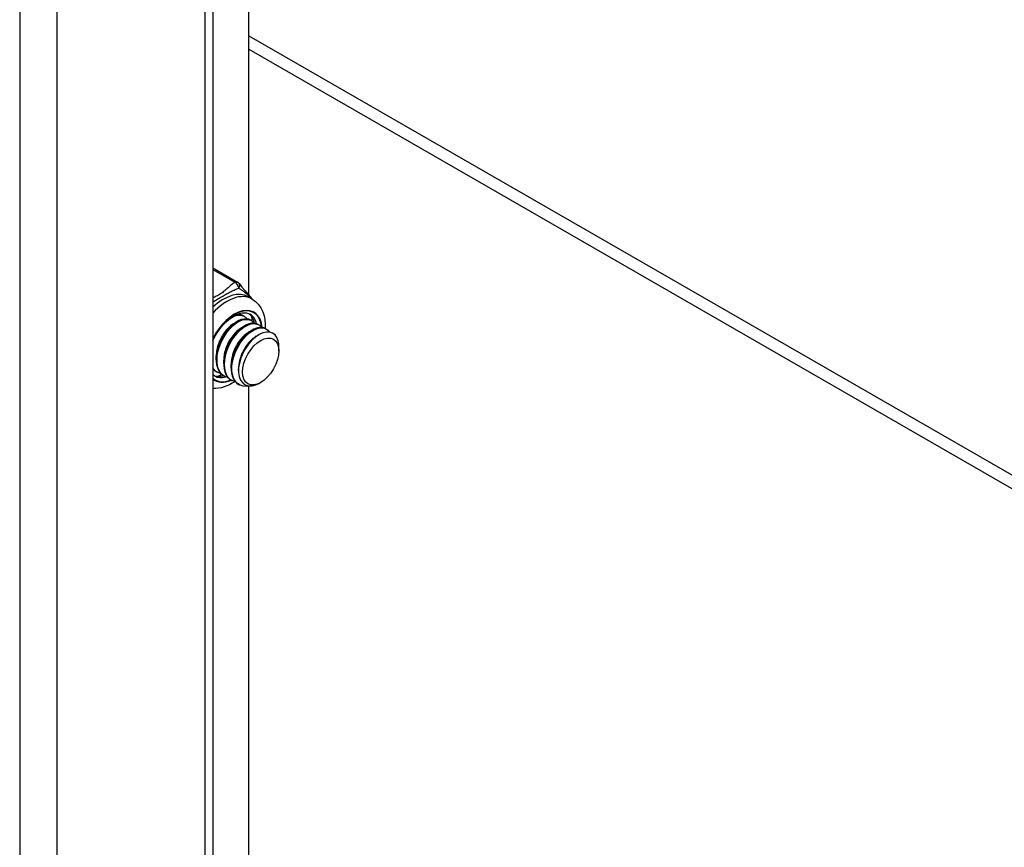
# Model space of a CAD drawing. Header units: inches. Extents: x 23 to 668, y 73 to 306.
# Tile 103 of 149: x 613.94 to 617.64, y 255.48 to 258.59. Entities that reach past the tile are written whole.
import ezdxf

# ---------------------------------------------------------------- set-up
doc = ezdxf.new("R2010")
doc.units = ezdxf.units.IN
doc.header["$MEASUREMENT"] = 0
doc.layers.add('Visible Edges(ANSI)', color=7, linetype='Continuous', lineweight=25)
doc.layers.add('Visible Tangent Edges(ANSI)', color=7, linetype='Continuous', lineweight=25)

msp = doc.modelspace()

# ---------------------------------------------------------------- linework, layer by layer
at = {"layer": 'Visible Edges(ANSI)'}
for p, q in [((614.664, 273.5553), (614.664, 251.1699)), ((614.7996, 257.5532), (614.7996, 263.062)), ((614.6736, 257.6505), (614.7573, 257.6023)), ((614.7969, 257.547), (614.8108, 257.539)), ((614.779, 257.4755), (614.7818, 257.4739)), ((614.7439, 257.447), (614.7564, 257.4542)), ((614.7717, 257.431), (614.7842, 257.4382)), ((614.8069, 257.4595), (614.8097, 257.4579)), ((614.8347, 257.4434), (614.8375, 257.4418)), ((614.7996, 257.4149), (614.8121, 257.4221)), ((614.8275, 257.3989), (614.8372, 257.4045)), ((614.8626, 257.4274), (614.8654, 257.4258)), ((614.9122, 257.3433), (614.9122, 257.3594)), ((614.6771, 257.3107), (614.6771, 257.3251)), ((614.705, 257.2947), (614.7049, 257.3091)), ((614.7328, 257.2786), (614.7328, 257.2931)), ((614.6702, 257.2497), (614.664, 257.2542)), ((614.677, 257.2662), (614.6798, 257.2646)), ((614.7049, 257.2502), (614.7077, 257.2486)), ((614.7607, 257.2698), (614.7607, 257.277)), ((614.7327, 257.2341), (614.7355, 257.2325)), ((614.7606, 257.2181), (614.7634, 257.2165)), ((614.7996, 252.194), (614.7996, 257.2113)), ((614.8443, 257.2253), (614.8403, 257.223))]:
    msp.add_line(p, q, dxfattribs=at)
at = {"layer": 'Visible Edges(ANSI)', "flags": 128}
for points in [[(614.7632, 257.5971), (614.7682, 257.5907), (614.7737, 257.5838), (614.786, 257.5693), (614.7987, 257.5543), (614.8047, 257.5468), (614.8102, 257.5394)], [(614.8108, 257.539), (614.824, 257.5297), (614.8353, 257.5183), (614.8444, 257.5053), (614.8514, 257.4911), (614.8564, 257.4761), (614.8596, 257.4606), (614.8611, 257.4446), (614.861, 257.4282)], [(614.664, 257.3819), (614.6706, 257.3953), (614.6781, 257.4083), (614.6864, 257.4208), (614.6953, 257.4325), (614.7048, 257.4434), (614.7146, 257.4533), (614.7248, 257.4621), (614.735, 257.4697), (614.7452, 257.4759), (614.7553, 257.4807), (614.7649, 257.4842), (614.7741, 257.4862), (614.7826, 257.4869), (614.7904, 257.4864), (614.7975, 257.4846), (614.8038, 257.4817)], [(614.7413, 257.4736), (614.744, 257.4747), (614.7466, 257.4756), (614.7492, 257.4764), (614.7518, 257.4771), (614.7543, 257.4776), (614.7569, 257.4781), (614.7593, 257.4784), (614.7618, 257.4785), (614.7642, 257.4785), (614.7665, 257.4784), (614.7688, 257.4782), (614.771, 257.4779), (614.7732, 257.4774), (614.7753, 257.4768), (614.7774, 257.476), (614.7794, 257.4752), (614.7813, 257.4742), (614.7832, 257.4731), (614.785, 257.4718), (614.7867, 257.4705), (614.7883, 257.469), (614.7899, 257.4674), (614.7913, 257.4657), (614.7927, 257.4639)], [(614.779, 257.4755), (614.7781, 257.476), (614.7771, 257.4765), (614.7761, 257.477), (614.7751, 257.4774), (614.7741, 257.4778), (614.7731, 257.4782), (614.772, 257.4785), (614.771, 257.4789), (614.7699, 257.4791), (614.7688, 257.4794), (614.7677, 257.4796), (614.7666, 257.4798), (614.7654, 257.4799), (614.7643, 257.48), (614.7631, 257.4801), (614.762, 257.4801), (614.7608, 257.4802), (614.7596, 257.4802), (614.7584, 257.4801), (614.7572, 257.48), (614.7559, 257.4799), (614.7547, 257.4798), (614.7534, 257.4796), (614.7522, 257.4794)], [(614.7439, 257.447), (614.7396, 257.4443), (614.7354, 257.4413), (614.7311, 257.438), (614.7269, 257.4344), (614.7228, 257.4304), (614.7187, 257.4262), (614.7147, 257.4218), (614.7109, 257.417), (614.7072, 257.4121), (614.7036, 257.4069), (614.7002, 257.4015), (614.697, 257.3959), (614.694, 257.3903), (614.6912, 257.3844), (614.6886, 257.3785), (614.6862, 257.3726), (614.6841, 257.3665), (614.6823, 257.3605), (614.6807, 257.3545), (614.6794, 257.3484), (614.6784, 257.3425), (614.6777, 257.3366), (614.6773, 257.3308), (614.6771, 257.3252)], [(614.8069, 257.4595), (614.7994, 257.4627), (614.791, 257.4641), (614.7819, 257.4636), (614.7723, 257.4614), (614.7624, 257.4574), (614.7522, 257.4517), (614.7421, 257.4443), (614.7321, 257.4355), (614.7226, 257.4253), (614.7135, 257.4139), (614.7052, 257.4015), (614.6977, 257.3883), (614.6912, 257.3746), (614.6858, 257.3605), (614.6817, 257.3463), (614.6788, 257.3322), (614.6773, 257.3185), (614.6772, 257.3053), (614.6785, 257.293), (614.6812, 257.2817), (614.6853, 257.2717), (614.6906, 257.2629), (614.6972, 257.2557), (614.7049, 257.2502)], [(614.7214, 257.2434), (614.711, 257.2468), (614.7019, 257.2525), (614.6942, 257.2604), (614.688, 257.2702), (614.6835, 257.2818), (614.6808, 257.295), (614.6799, 257.3094), (614.6808, 257.3247), (614.6835, 257.3406), (614.6879, 257.3568), (614.694, 257.3728), (614.7014, 257.3885), (614.7101, 257.4033), (614.7199, 257.4171), (614.7305, 257.4294), (614.7417, 257.4401), (614.7533, 257.4489), (614.7648, 257.4556), (614.7761, 257.4601), (614.787, 257.4623), (614.7971, 257.4621), (614.8062, 257.4596), (614.8141, 257.4548), (614.8206, 257.4479)], [(614.8347, 257.4434), (614.8272, 257.4466), (614.8188, 257.448), (614.8098, 257.4476), (614.8002, 257.4454), (614.7902, 257.4414), (614.7801, 257.4356), (614.7699, 257.4283), (614.76, 257.4195), (614.7504, 257.4093), (614.7414, 257.3979), (614.733, 257.3855), (614.7255, 257.3723), (614.7191, 257.3585), (614.7137, 257.3444), (614.7095, 257.3302), (614.7067, 257.3161), (614.7052, 257.3024), (614.7051, 257.2893), (614.7064, 257.277), (614.7091, 257.2657), (614.7131, 257.2556), (614.7185, 257.2469), (614.7251, 257.2397), (614.7327, 257.2341)], [(614.7492, 257.2273), (614.7389, 257.2308), (614.7298, 257.2365), (614.722, 257.2443), (614.7159, 257.2542), (614.7114, 257.2658), (614.7087, 257.2789), (614.7078, 257.2933), (614.7087, 257.3086), (614.7114, 257.3245), (614.7158, 257.3407), (614.7218, 257.3568), (614.7293, 257.3724), (614.738, 257.3873), (614.7478, 257.401), (614.7584, 257.4134), (614.7696, 257.4241), (614.7811, 257.4329), (614.7927, 257.4396), (614.804, 257.4441), (614.8148, 257.4462), (614.8249, 257.4461), (614.834, 257.4436), (614.8419, 257.4388), (614.8485, 257.4318)], [(614.8626, 257.4274), (614.8551, 257.4306), (614.8467, 257.432), (614.8376, 257.4316), (614.828, 257.4293), (614.8181, 257.4253), (614.8079, 257.4196), (614.7978, 257.4123), (614.7879, 257.4034), (614.7783, 257.3932), (614.7692, 257.3818), (614.7609, 257.3694), (614.7534, 257.3562), (614.7469, 257.3425), (614.7415, 257.3284), (614.7374, 257.3142), (614.7345, 257.3001), (614.733, 257.2864), (614.7329, 257.2733), (614.7342, 257.2609), (614.7369, 257.2497), (614.741, 257.2396), (614.7463, 257.2308), (614.7529, 257.2236), (614.7606, 257.2181)], [(614.7717, 257.4309), (614.7675, 257.4283), (614.7632, 257.4253), (614.759, 257.422), (614.7548, 257.4183), (614.7506, 257.4144), (614.7466, 257.4102), (614.7426, 257.4057), (614.7387, 257.401), (614.735, 257.396), (614.7315, 257.3908), (614.7281, 257.3855), (614.7249, 257.3799), (614.7219, 257.3742), (614.719, 257.3684), (614.7165, 257.3625), (614.7141, 257.3565), (614.712, 257.3505), (614.7101, 257.3444), (614.7086, 257.3384), (614.7073, 257.3324), (614.7063, 257.3264), (614.7055, 257.3206), (614.7051, 257.3148), (614.705, 257.3091)], [(614.7996, 257.4149), (614.7953, 257.4122), (614.7911, 257.4092), (614.7868, 257.4059), (614.7826, 257.4023), (614.7785, 257.3984), (614.7744, 257.3941), (614.7705, 257.3897), (614.7666, 257.3849), (614.7629, 257.38), (614.7593, 257.3748), (614.7559, 257.3694), (614.7527, 257.3639), (614.7497, 257.3582), (614.7469, 257.3524), (614.7443, 257.3465), (614.742, 257.3405), (614.7399, 257.3344), (614.738, 257.3284), (614.7364, 257.3224), (614.7351, 257.3164), (614.7341, 257.3104), (614.7334, 257.3045), (614.733, 257.2987), (614.7329, 257.2931)], [(614.8045, 257.2123), (614.791, 257.2103), (614.7783, 257.2111), (614.7668, 257.2147), (614.7568, 257.2211), (614.7485, 257.2302), (614.7421, 257.2416), (614.7379, 257.2551), (614.7358, 257.2703), (614.736, 257.2868), (614.7383, 257.3042), (614.7428, 257.322), (614.7493, 257.3398), (614.7575, 257.3571), (614.7673, 257.3734), (614.7783, 257.3883), (614.7903, 257.4014), (614.8028, 257.4124), (614.8156, 257.4209), (614.8282, 257.4268), (614.8404, 257.4299), (614.8517, 257.4302), (614.8618, 257.4276), (614.8705, 257.4222), (614.8774, 257.4141)], [(614.8275, 257.3988), (614.8232, 257.3962), (614.8189, 257.3932), (614.8147, 257.3899), (614.8105, 257.3862), (614.8064, 257.3823), (614.8023, 257.3781), (614.7983, 257.3736), (614.7945, 257.3689), (614.7907, 257.3639), (614.7872, 257.3587), (614.7838, 257.3534), (614.7806, 257.3478), (614.7776, 257.3421), (614.7748, 257.3363), (614.7722, 257.3304), (614.7698, 257.3244), (614.7677, 257.3184), (614.7659, 257.3124), (614.7643, 257.3063), (614.763, 257.3003), (614.762, 257.2943), (614.7613, 257.2885), (614.7608, 257.2827), (614.7607, 257.2771)], [(614.9096, 257.3817), (614.9048, 257.394), (614.8978, 257.4037), (614.8887, 257.4105), (614.8778, 257.4141), (614.8656, 257.4144), (614.8524, 257.4115), (614.8385, 257.4053), (614.8246, 257.396), (614.811, 257.3839), (614.7983, 257.3695), (614.7869, 257.3531), (614.7771, 257.3354), (614.7693, 257.3168), (614.764, 257.2981), (614.7611, 257.2798), (614.7609, 257.2627), (614.7635, 257.2473), (614.7687, 257.2342), (614.7763, 257.2238), (614.7862, 257.2166), (614.798, 257.2129), (614.8113, 257.2127), (614.8256, 257.2161), (614.8403, 257.223)], [(614.6935, 257.2594), (614.692, 257.2598), (614.6905, 257.2601), (614.689, 257.2606), (614.6876, 257.261), (614.6862, 257.2616), (614.6848, 257.2621), (614.6834, 257.2627), (614.682, 257.2634), (614.6807, 257.2641), (614.6794, 257.2648), (614.6781, 257.2656), (614.6769, 257.2665), (614.6756, 257.2673), (614.6744, 257.2682), (614.6732, 257.2692), (614.6721, 257.2702), (614.671, 257.2712), (614.6699, 257.2723), (614.6688, 257.2734), (614.6678, 257.2746), (614.6668, 257.2758), (614.6658, 257.277), (614.6649, 257.2783), (614.664, 257.2796)], [(614.664, 257.2774), (614.6644, 257.2769), (614.6649, 257.2763), (614.6654, 257.2758), (614.6659, 257.2752), (614.6664, 257.2747), (614.6669, 257.2741), (614.6674, 257.2736), (614.6679, 257.2731), (614.6684, 257.2726), (614.669, 257.2721), (614.6695, 257.2716), (614.67, 257.2712), (614.6706, 257.2707), (614.6711, 257.2702), (614.6717, 257.2698), (614.6723, 257.2694), (614.6728, 257.2689), (614.6734, 257.2685), (614.674, 257.2681), (614.6746, 257.2677), (614.6752, 257.2673), (614.6758, 257.2669), (614.6764, 257.2666), (614.677, 257.2662)], [(614.6657, 257.2755), (614.6656, 257.2755), (614.6655, 257.2755), (614.6654, 257.2755), (614.6654, 257.2755), (614.6653, 257.2755), (614.6652, 257.2755), (614.6652, 257.2756), (614.6651, 257.2756), (614.665, 257.2756), (614.6649, 257.2756), (614.6649, 257.2756), (614.6648, 257.2756), (614.6647, 257.2757), (614.6647, 257.2757), (614.6646, 257.2757), (614.6645, 257.2757), (614.6645, 257.2757), (614.6644, 257.2757), (614.6643, 257.2758), (614.6642, 257.2758), (614.6642, 257.2758), (614.6641, 257.2758), (614.664, 257.2758), (614.664, 257.2758)], [(614.7466, 257.228), (614.737, 257.222), (614.7272, 257.2168), (614.7171, 257.2123), (614.7068, 257.2086), (614.6963, 257.2057), (614.6857, 257.2037), (614.6749, 257.2028), (614.664, 257.2029)]]:
    msp.add_lwpolyline(points, dxfattribs=at)
at = {"layer": 'Visible Edges(ANSI)'}
for centre, start, end in [((614.6637, 257.6335), 60.064, 89.354), ((614.7474, 257.5853), 36.716, 60.064)]:
    msp.add_arc(centre, 0.0197, start, end, dxfattribs=at)
for centre, major_axis, start_param, end_param in [((614.7286, 257.3705), (0.0668, 0.116), 5.718546, 6.217869), ((614.7008, 257.3865), (0.0786, 0.1365), 5.540636, 5.67712), ((614.8301, 257.3121), (0.058, 0.1006), 5.495853, 5.750129), ((614.7286, 257.3705), (-0.0668, -0.116), 0.065316, 0.520508), ((614.7008, 257.3865), (0.0786, 0.1365), 3.747658, 3.892421)]:
    msp.add_ellipse(centre, major_axis=major_axis, ratio=0.578093, start_param=start_param, end_param=end_param, dxfattribs=at)
msp.add_ellipse((614.844, 257.3041), major_axis=(-0.0481, -0.0836), ratio=0.578093, dxfattribs=at)
at = {"layer": 'Visible Tangent Edges(ANSI)'}
for p, q in [((613.939, 274.0064), (613.939, 250.7343)), ((614.079, 273.8921), (614.079, 250.8406)), ((614.635, 251.1607), (614.635, 273.572)), ((614.7996, 258.5272), (620.3178, 255.3495)), ((614.7996, 258.4766), (620.2956, 255.3117)), ((614.664, 257.6494), (614.7474, 257.6014))]:
    msp.add_line(p, q, dxfattribs=at)
at = {"layer": 'Visible Tangent Edges(ANSI)', "flags": 128}
for points in [[(614.7474, 257.6014), (614.7438, 257.599), (614.7403, 257.5965), (614.737, 257.594), (614.7337, 257.5915), (614.7305, 257.5889), (614.7274, 257.5862), (614.7244, 257.5836), (614.7214, 257.5809), (614.7184, 257.5783), (614.7154, 257.5756), (614.7124, 257.573), (614.7094, 257.5703), (614.7063, 257.5677), (614.7032, 257.5651), (614.6999, 257.5625), (614.6965, 257.5601), (614.693, 257.5576), (614.6892, 257.5553), (614.6854, 257.553), (614.6813, 257.5509), (614.6772, 257.5488), (614.6729, 257.5468), (614.6685, 257.5449), (614.664, 257.5431)], [(614.664, 257.5278), (614.6687, 257.5306), (614.6734, 257.5334), (614.6782, 257.5361), (614.6829, 257.5388), (614.6876, 257.5415), (614.6923, 257.5442), (614.6968, 257.5468), (614.7013, 257.5494), (614.7057, 257.5519), (614.7099, 257.5543), (614.714, 257.5567), (614.718, 257.559), (614.722, 257.5612), (614.7258, 257.5633), (614.7296, 257.5654), (614.7333, 257.5673), (614.737, 257.5691), (614.7406, 257.5709), (614.7442, 257.5725), (614.7478, 257.5741), (614.7514, 257.5755), (614.7549, 257.5769), (614.7585, 257.5782), (614.762, 257.5793)], [(614.762, 257.5793), (614.7639, 257.5782), (614.7657, 257.577), (614.7676, 257.5758), (614.7695, 257.5745), (614.7714, 257.5732), (614.7734, 257.5719), (614.7754, 257.5705), (614.7774, 257.5691), (614.7794, 257.5676), (614.7814, 257.5661), (614.7834, 257.5645), (614.7854, 257.5629), (614.7874, 257.5612), (614.7894, 257.5595), (614.7914, 257.5578), (614.7934, 257.5561), (614.7953, 257.5542), (614.7973, 257.5524), (614.7992, 257.5505), (614.801, 257.5486), (614.8029, 257.5466), (614.8047, 257.5446), (614.8064, 257.5426), (614.8081, 257.5405)]]:
    msp.add_lwpolyline(points, dxfattribs=at)
at = {"layer": 'Visible Tangent Edges(ANSI)'}
for centre, major_axis, ratio, start_param, end_param in [((614.6637, 257.6335), (0.0098, 0.0171), 0.578093, 0, 0.767518), ((614.7474, 257.5853), (0.0098, 0.0171), 0.578093, 0, 0.783464), ((614.7474, 257.5853), (-0.0107, 0.0165), 0.609588, 3.996047, 5.470059), ((614.7474, 257.5853), (0.0158, 0.0118), 0.754115, 5.139012, 6.283185), ((614.7036, 257.3849), (0.0933, 0.1621), 0.578093, 0, 1.087676), ((614.7175, 257.3769), (0.0933, 0.1621), 0.578093, 0, 1.200229), ((614.7453, 257.3609), (0.0737, 0.1279), 0.578093, 5.586953, 7.960387), ((614.7453, 257.3609), (0.0727, 0.1262), 0.578093, 5.604861, 7.977379), ((614.737, 257.3657), (0.0668, 0.116), 0.578093, 5.752575, 6.283185), ((614.737, 257.3657), (-0.0668, -0.116), 0.578093, 0, 0.525906), ((614.7453, 257.3609), (-0.0727, -0.1262), 0.578093, 6.155921, 6.93146), ((614.7453, 257.3609), (-0.0737, -0.1279), 0.578093, 6.172913, 6.948591)]:
    msp.add_ellipse(centre, major_axis=major_axis, ratio=ratio, start_param=start_param, end_param=end_param, dxfattribs=at)

doc.saveas('drawing.dxf')
